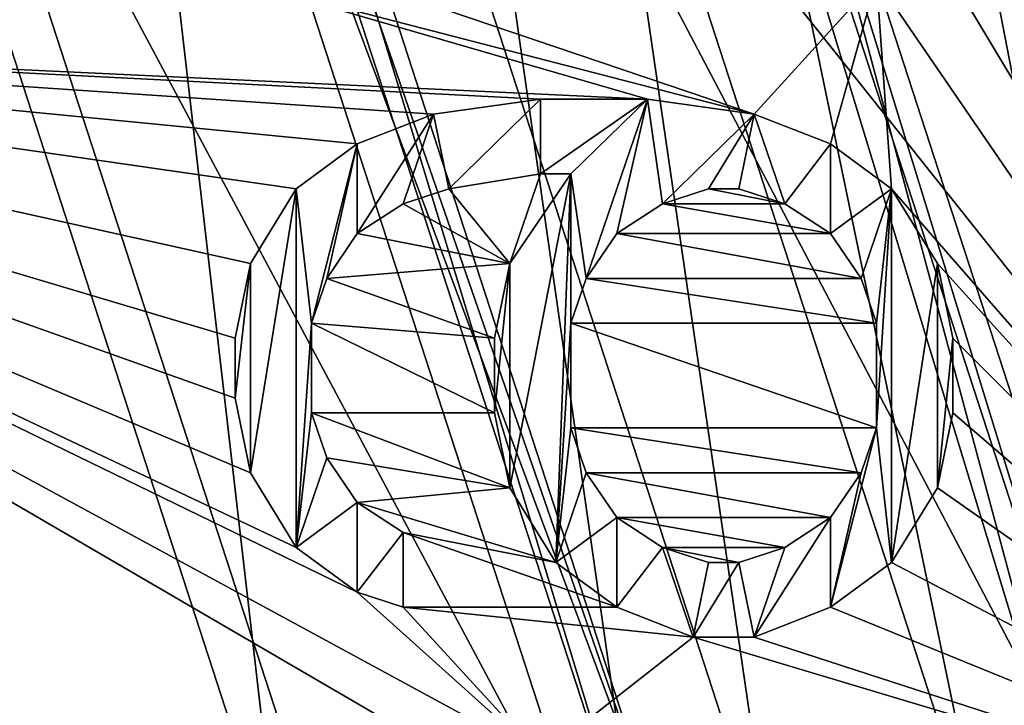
# Model space of a CAD drawing. Header units: millimetres. Extents: x -50 to 50, y -120 to 419.
# Tile 237 of 241: x 12.8 to 18.29, y 390.95 to 394.78. Entities that reach past the tile are written whole.
import ezdxf

# ---------------------------------------------------------------- set-up
doc = ezdxf.new("R2010")
doc.units = ezdxf.units.MM
doc.header["$LTSCALE"] = 81.481481
for name, color, linetype in [('162', 7, 'CONTINUOUS'), ('164', 7, 'CONTINUOUS'), ('166', 7, 'CONTINUOUS'), ('168', 7, 'CONTINUOUS'), ('171', 7, 'CONTINUOUS'), ('172', 7, 'CONTINUOUS'), ('173', 7, 'CONTINUOUS'), ('177', 7, 'CONTINUOUS'), ('179', 7, 'CONTINUOUS'), ('181', 7, 'CONTINUOUS'), ('186', 7, 'CONTINUOUS'), ('187', 7, 'CONTINUOUS'), ('188', 7, 'CONTINUOUS'), ('190', 7, 'CONTINUOUS'), ('192', 7, 'CONTINUOUS'), ('194', 7, 'CONTINUOUS'), ('195', 7, 'CONTINUOUS'), ('197', 7, 'CONTINUOUS'), ('199', 7, 'CONTINUOUS'), ('201', 7, 'CONTINUOUS'), ('202', 7, 'CONTINUOUS'), ('204', 7, 'CONTINUOUS'), ('206', 7, 'CONTINUOUS'), ('2445', 7, 'CONTINUOUS'), ('2447', 7, 'CONTINUOUS'), ('2448', 7, 'CONTINUOUS'), ('2449', 7, 'CONTINUOUS'), ('2450', 7, 'CONTINUOUS'), ('2451', 7, 'CONTINUOUS'), ('2452', 7, 'CONTINUOUS'), ('2579', 7, 'CONTINUOUS'), ('2591', 7, 'CONTINUOUS'), ('2682', 7, 'CONTINUOUS'), ('2683', 7, 'CONTINUOUS'), ('2684', 7, 'CONTINUOUS'), ('2685', 7, 'CONTINUOUS'), ('2686', 7, 'CONTINUOUS'), ('2687', 7, 'CONTINUOUS'), ('2688', 7, 'CONTINUOUS'), ('2689', 7, 'CONTINUOUS'), ('2690', 7, 'CONTINUOUS'), ('2691', 7, 'CONTINUOUS'), ('2692', 7, 'CONTINUOUS'), ('2693', 7, 'CONTINUOUS'), ('2694', 7, 'CONTINUOUS'), ('2695', 7, 'CONTINUOUS'), ('2696', 7, 'CONTINUOUS'), ('2697', 7, 'CONTINUOUS'), ('2698', 7, 'CONTINUOUS'), ('2699', 7, 'CONTINUOUS'), ('2700', 7, 'CONTINUOUS'), ('2701', 7, 'CONTINUOUS'), ('2702', 7, 'CONTINUOUS'), ('2703', 7, 'CONTINUOUS'), ('2704', 7, 'CONTINUOUS'), ('2705', 7, 'CONTINUOUS'), ('2706', 7, 'CONTINUOUS'), ('2707', 7, 'CONTINUOUS'), ('2708', 7, 'CONTINUOUS'), ('2709', 7, 'CONTINUOUS'), ('2710', 7, 'CONTINUOUS'), ('2711', 7, 'CONTINUOUS'), ('2712', 7, 'CONTINUOUS'), ('2713', 7, 'CONTINUOUS'), ('2714', 7, 'CONTINUOUS'), ('2715', 7, 'CONTINUOUS'), ('2716', 7, 'CONTINUOUS'), ('2717', 7, 'CONTINUOUS'), ('2718', 7, 'CONTINUOUS'), ('2719', 7, 'CONTINUOUS'), ('2720', 7, 'CONTINUOUS'), ('2721', 7, 'CONTINUOUS'), ('2722', 7, 'CONTINUOUS'), ('2723', 7, 'CONTINUOUS'), ('2724', 7, 'CONTINUOUS'), ('2725', 7, 'CONTINUOUS'), ('2726', 7, 'CONTINUOUS'), ('2727', 7, 'CONTINUOUS'), ('2728', 7, 'CONTINUOUS'), ('2729', 7, 'CONTINUOUS'), ('2730', 7, 'CONTINUOUS'), ('2731', 7, 'CONTINUOUS'), ('2732', 7, 'CONTINUOUS'), ('2733', 7, 'CONTINUOUS'), ('2734', 7, 'CONTINUOUS'), ('2735', 7, 'CONTINUOUS'), ('2736', 7, 'CONTINUOUS'), ('2737', 7, 'CONTINUOUS'), ('2738', 7, 'CONTINUOUS'), ('2739', 7, 'CONTINUOUS'), ('2740', 7, 'CONTINUOUS'), ('2741', 7, 'CONTINUOUS'), ('2790', 7, 'CONTINUOUS'), ('2791', 7, 'CONTINUOUS'), ('2815', 7, 'CONTINUOUS'), ('2828', 7, 'CONTINUOUS')]:
    doc.layers.add(name, color=color, linetype=linetype)

msp = doc.modelspace()

# ---------------------------------------------------------------- linework, layer by layer
at = {"layer": '162', "linetype": 'CONTINUOUS'}
for points in [[(21.8434, 405.8703, 1), (27, 390, 1), (16.9894, 402.3435, 1), (21.8434, 405.8703, 1)], [(16.9894, 402.3435, 1), (27, 390, 1), (21, 390, 1), (16.9894, 402.3435, 1)]]:
    msp.add_3dface(points, dxfattribs=at)
at = {"layer": '164', "linetype": 'CONTINUOUS'}
for points in [[(16.9894, 402.3435), (21, 390), (13.3083, 399.6691), (16.9894, 402.3435)], [(21, 390), (16.45, 390), (13.3083, 399.6691), (21, 390)]]:
    msp.add_3dface(points, dxfattribs=at)
at = {"layer": '166', "linetype": 'CONTINUOUS'}
for points in [[(20.5, 390, 2.5), (17.1916, 402.4904, 2.5), (16.5848, 402.0496, 2.5), (20.5, 390, 2.5)], [(21.25, 390, 2.5), (17.1916, 402.4904, 2.5), (20.5, 390, 2.5), (21.25, 390, 2.5)]]:
    msp.add_3dface(points, dxfattribs=at)
at = {"layer": '168', "linetype": 'CONTINUOUS'}
msp.add_3dface([(21.45, 390, 5), (27.3904, 398.8997, 5), (17.3534, 402.608, 5), (21.45, 390, 5)], dxfattribs=at)
at = {"layer": '171', "linetype": 'CONTINUOUS'}
for points in [[(16.9894, 402.3435, 1), (21, 390, 1), (16.9894, 402.3435), (16.9894, 402.3435, 1)], [(21, 390, 1), (21, 390), (16.9894, 402.3435), (21, 390, 1)]]:
    msp.add_3dface(points, dxfattribs=at)
at = {"layer": '172', "linetype": 'CONTINUOUS'}
for points in [[(16.25, 390, 0.2), (16.25, 390, 2.3), (13.1465, 399.5515, 2.3), (16.25, 390, 0.2)], [(16.25, 390, 0.2), (13.1465, 399.5515, 2.3), (13.1465, 399.5515, 0.2), (16.25, 390, 0.2)]]:
    msp.add_3dface(points, dxfattribs=at)
at = {"layer": '173', "linetype": 'CONTINUOUS'}
for points in [[(17.1916, 402.4904, 2.5), (21.25, 390, 2.5), (17.1916, 402.4905, 4.8), (17.1916, 402.4904, 2.5)], [(21.25, 390, 2.5), (21.25, 390, 4.8), (17.1916, 402.4905, 4.8), (21.25, 390, 2.5)]]:
    msp.add_3dface(points, dxfattribs=at)
at = {"layer": '177', "linetype": 'CONTINUOUS'}
for points in [[(21.25, 390, 4.8), (17.3534, 402.608, 5), (17.1916, 402.4905, 4.8), (21.25, 390, 4.8)], [(21.25, 390, 4.8), (21.45, 390, 5), (17.3534, 402.608, 5), (21.25, 390, 4.8)]]:
    msp.add_3dface(points, dxfattribs=at)
at = {"layer": '179', "linetype": 'CONTINUOUS'}
for points in [[(13.1465, 399.5515, 2.3), (16.25, 390, 2.3), (13.3083, 399.6691, 2.5), (13.1465, 399.5515, 2.3)], [(16.25, 390, 2.3), (16.45, 390, 2.5), (13.3083, 399.6691, 2.5), (16.25, 390, 2.3)]]:
    msp.add_3dface(points, dxfattribs=at)
at = {"layer": '181', "linetype": 'CONTINUOUS'}
for points in [[(13.3083, 399.6691), (16.45, 390), (13.1465, 399.5515, 0.2), (13.3083, 399.6691)], [(16.45, 390), (16.25, 390, 0.2), (13.1465, 399.5515, 0.2), (16.45, 390)]]:
    msp.add_3dface(points, dxfattribs=at)
at = {"layer": '186', "linetype": 'CONTINUOUS'}
for points in [[(19.2, 390, 37.5), (16.8275, 402.2259, 37.5), (15.5331, 401.2855, 37.5), (19.2, 390, 37.5)], [(20.8, 390, 37.5), (16.8275, 402.2259, 37.5), (19.2, 390, 37.5), (20.8, 390, 37.5)]]:
    msp.add_3dface(points, dxfattribs=at)
at = {"layer": '187', "linetype": 'CONTINUOUS'}
for points in [[(21, 390, 37.3), (21, 390, 3), (16.9893, 402.3435, 3), (21, 390, 37.3)], [(16.9893, 402.3435, 37.3), (21, 390, 37.3), (16.9893, 402.3435, 3), (16.9893, 402.3435, 37.3)]]:
    msp.add_3dface(points, dxfattribs=at)
at = {"layer": '188', "linetype": 'CONTINUOUS'}
for points in [[(13.3083, 399.6691, 2.5), (16.45, 390, 2.5), (12.9443, 399.4046, 2.5), (13.3083, 399.6691, 2.5)], [(12.9443, 399.4046, 2.5), (16.45, 390, 2.5), (16, 390, 2.5), (12.9443, 399.4046, 2.5)]]:
    msp.add_3dface(points, dxfattribs=at)
at = {"layer": '190', "linetype": 'CONTINUOUS'}
for points in [[(12.9443, 399.4046, 2.5), (16, 390, 2.5), (12.9443, 399.4046), (12.9443, 399.4046, 2.5)], [(16, 390, 2.5), (16, 390), (12.9443, 399.4046), (16, 390, 2.5)]]:
    msp.add_3dface(points, dxfattribs=at)
at = {"layer": '192', "linetype": 'CONTINUOUS'}
for points in [[(14.25, 390), (14.25, 390, 4), (11.5285, 398.3759, 4), (14.25, 390)], [(11.5285, 398.3759), (14.25, 390), (11.5285, 398.3759, 4), (11.5285, 398.3759)]]:
    msp.add_3dface(points, dxfattribs=at)
at = {"layer": '194', "linetype": 'CONTINUOUS'}
for points in [[(16.25, 390, 6), (14.7246, 400.697, 6), (13.1465, 399.5515, 6), (16.25, 390, 6)], [(18.2, 390, 6), (14.7246, 400.697, 6), (16.25, 390, 6), (18.2, 390, 6)]]:
    msp.add_3dface(points, dxfattribs=at)
at = {"layer": '195', "linetype": 'CONTINUOUS'}
for points in [[(19, 390, 6.8), (19, 390, 37.3), (15.3713, 401.1679, 37.3), (19, 390, 6.8)], [(15.3713, 401.1679, 6.8), (19, 390, 6.8), (15.3713, 401.1679, 37.3), (15.3713, 401.1679, 6.8)]]:
    msp.add_3dface(points, dxfattribs=at)
at = {"layer": '197', "linetype": 'CONTINUOUS'}
for points in [[(19, 390, 6.8), (15.3713, 401.1679, 6.8), (18.7657, 390, 6.2343), (19, 390, 6.8)], [(18.7657, 390, 6.2343), (15.3713, 401.1679, 6.8), (16.2516, 399.3828, 6.2343), (18.7657, 390, 6.2343)], [(14.7246, 400.697, 6), (18.2, 390, 6), (16.2516, 399.3828, 6.2343), (14.7246, 400.697, 6)], [(18.2, 390, 6), (18.7657, 390, 6.2343), (16.2516, 399.3828, 6.2343), (18.2, 390, 6)]]:
    msp.add_3dface(points, dxfattribs=at)
at = {"layer": '199', "linetype": 'CONTINUOUS'}
for points in [[(16.8275, 402.2259, 37.5), (20.8, 390, 37.5), (16.9893, 402.3435, 37.3), (16.8275, 402.2259, 37.5)], [(20.8, 390, 37.5), (21, 390, 37.3), (16.9893, 402.3435, 37.3), (20.8, 390, 37.5)]]:
    msp.add_3dface(points, dxfattribs=at)
at = {"layer": '201', "linetype": 'CONTINUOUS'}
for points in [[(19, 390, 37.3), (15.5331, 401.2855, 37.5), (15.3713, 401.1679, 37.3), (19, 390, 37.3)], [(19.2, 390, 37.5), (15.5331, 401.2855, 37.5), (19, 390, 37.3), (19.2, 390, 37.5)]]:
    msp.add_3dface(points, dxfattribs=at)
at = {"layer": '202', "linetype": 'CONTINUOUS'}
for points in [[(21, 390, 3), (16.5848, 402.0496, 2.5), (16.9893, 402.3435, 3), (21, 390, 3)], [(20.5, 390, 2.5), (16.5848, 402.0496, 2.5), (21, 390, 3), (20.5, 390, 2.5)]]:
    msp.add_3dface(points, dxfattribs=at)
at = {"layer": '204', "linetype": 'CONTINUOUS'}
for points in [[(11.5285, 398.3759, 4), (14.25, 390, 4), (13.1465, 399.5515, 6), (11.5285, 398.3759, 4)], [(14.25, 390, 4), (16.25, 390, 6), (13.1465, 399.5515, 6), (14.25, 390, 4)]]:
    msp.add_3dface(points, dxfattribs=at)
at = {"layer": '206', "linetype": 'CONTINUOUS'}
for points in [[(12.9443, 399.4046), (16, 390), (11.5285, 398.3759), (12.9443, 399.4046)], [(16, 390), (14.25, 390), (11.5285, 398.3759), (16, 390)]]:
    msp.add_3dface(points, dxfattribs=at)
at = {"layer": '2445', "linetype": 'CONTINUOUS'}
for points in [[(15.3713, 401.1679, 4), (19, 390, 4), (13.7533, 399.9924, 4), (15.3713, 401.1679, 4)], [(19, 390, 4), (17, 390, 4), (13.7533, 399.9924, 4), (19, 390, 4)]]:
    msp.add_3dface(points, dxfattribs=at)
at = {"layer": '2447', "linetype": 'CONTINUOUS'}
for points in [[(17, 390, 4), (17, 390, 2.5), (13.7533, 399.9924, 2.5), (17, 390, 4)], [(13.7533, 399.9924, 4), (17, 390, 4), (13.7533, 399.9924, 2.5), (13.7533, 399.9924, 4)]]:
    msp.add_3dface(points, dxfattribs=at)
at = {"layer": '2448', "linetype": 'CONTINUOUS'}
for points in [[(19, 390, 4), (15.3713, 401.1679, 4), (19, 390, 2.5), (19, 390, 4)], [(19, 390, 2.5), (15.3713, 401.1679, 4), (15.3713, 401.1679, 2.5), (19, 390, 2.5)]]:
    msp.add_3dface(points, dxfattribs=at)
at = {"layer": '2449', "linetype": 'CONTINUOUS'}
for points in [[(13.7533, 399.9924, 2.5), (17, 390, 2.5), (15.3713, 401.1679, 2.5), (13.7533, 399.9924, 2.5)], [(17, 390, 2.5), (19, 390, 2.5), (15.3713, 401.1679, 2.5), (17, 390, 2.5)]]:
    msp.add_3dface(points, dxfattribs=at)
at = {"layer": '2450', "linetype": 'CONTINUOUS'}
for points in [[(19.2552, 403.9885, 31), (23.8, 390, 31), (17.9607, 403.0481, 31), (19.2552, 403.9885, 31)], [(17.9607, 403.0481, 31), (23.8, 390, 31), (22.2, 390, 31), (17.9607, 403.0481, 31)]]:
    msp.add_3dface(points, dxfattribs=at)
at = {"layer": '2451', "linetype": 'CONTINUOUS'}
for points in [[(7.2622, 367.6503, 71), (19.0125, 376.1879, 71), (7.2622, 412.3497, 71), (7.2622, 367.6503, 71)], [(7.2622, 412.3497, 71), (19.0125, 376.1879, 71), (19.0125, 403.8121, 71), (7.2622, 412.3497, 71)]]:
    msp.add_3dface(points, dxfattribs=at)
at = {"layer": '2452', "linetype": 'CONTINUOUS'}
for points in [[(8.2485, 394.713, 69), (16.5114, 402.9759, 69), (14, 398.3333, 69), (8.2485, 394.713, 69)], [(14, 395, 69), (8.2485, 394.713, 69), (14, 398.3333, 69), (14, 395, 69)], [(19.8447, 396.8694, 69), (21, 390, 69), (18, 395, 69), (19.8447, 396.8694, 69)], [(16.2979, 394.3333, 69), (8.2485, 394.713, 69), (14, 395, 69), (16.2979, 394.3333, 69)], [(16.8936, 394.25, 69), (16.2979, 394.3333, 69), (14, 395, 69), (16.8936, 394.25, 69)], [(14.6809, 395, 69), (16.8936, 394.25, 69), (14, 395, 69), (14.6809, 395, 69)], [(17.5745, 395, 69), (16.8936, 394.25, 69), (14.6809, 395, 69), (17.5745, 395, 69)], [(17.3191, 394.0833, 69), (16.8936, 394.25, 69), (17.5745, 395, 69), (17.3191, 394.0833, 69)], [(17.6596, 393.8333, 69), (17.3191, 394.0833, 69), (17.5745, 395, 69), (17.6596, 393.8333, 69)], [(21, 390, 69), (17.6596, 393.8333, 69), (17.5745, 395, 69), (21, 390, 69)], [(18, 395, 69), (21, 390, 69), (17.5745, 395, 69), (18, 395, 69)], [(9.5, 390, 69), (8.2485, 394.713, 69), (15.1915, 390.6667, 69), (9.5, 390, 69)], [(15.1915, 390.6667, 69), (8.2485, 394.713, 69), (15.7021, 390.6667, 69), (15.1915, 390.6667, 69)], [(15.7021, 390.6667, 69), (8.2485, 394.713, 69), (14.6809, 391.5833, 69), (15.7021, 390.6667, 69)], [(14.6809, 391.5833, 69), (8.2485, 394.713, 69), (14.3404, 391.8333, 69), (14.6809, 391.5833, 69)], [(14.3404, 391.8333, 69), (8.2485, 394.713, 69), (14.0851, 392.25, 69), (14.3404, 391.8333, 69)], [(14.0851, 392.25, 69), (8.2485, 394.713, 69), (14, 392.6667, 69), (14.0851, 392.25, 69)], [(14, 392.6667, 69), (8.2485, 394.713, 69), (14, 393, 69), (14, 392.6667, 69)], [(14, 393, 69), (8.2485, 394.713, 69), (14.0851, 393.4167, 69), (14, 393, 69)], [(14.0851, 393.4167, 69), (8.2485, 394.713, 69), (14.3404, 393.8333, 69), (14.0851, 393.4167, 69)], [(14.3404, 393.8333, 69), (8.2485, 394.713, 69), (14.6809, 394.0833, 69), (14.3404, 393.8333, 69)], [(14.6809, 394.0833, 69), (8.2485, 394.713, 69), (15.1064, 394.25, 69), (14.6809, 394.0833, 69)], [(15.1064, 394.25, 69), (8.2485, 394.713, 69), (15.7021, 394.3333, 69), (15.1064, 394.25, 69)], [(15.7021, 394.3333, 69), (8.2485, 394.713, 69), (16.2979, 394.3333, 69), (15.7021, 394.3333, 69)], [(15.7021, 393.9167, 69), (15.5319, 393.4167, 69), (15.1915, 393.8333, 69), (15.7021, 393.9167, 69)], [(15.8723, 393.9167, 69), (15.5319, 393.4167, 69), (15.7021, 393.9167, 69), (15.8723, 393.9167, 69)], [(15.1915, 393.8333, 69), (15.5319, 393.4167, 69), (14.9362, 393.75, 69), (15.1915, 393.8333, 69)], [(17.6596, 393.8333, 69), (21, 390, 69), (17.9149, 393.4167, 69), (17.6596, 393.8333, 69)], [(14.9362, 393.75, 69), (15.5319, 393.4167, 69), (14.6809, 393.5833, 69), (14.9362, 393.75, 69)], [(14.6809, 393.5833, 69), (15.5319, 393.4167, 69), (14.5106, 393.3333, 69), (14.6809, 393.5833, 69)], [(15.5319, 393.4167, 69), (15.4468, 393, 69), (14.5106, 393.3333, 69), (15.5319, 393.4167, 69)], [(17.9149, 393.4167, 69), (21, 390, 69), (18, 393, 69), (17.9149, 393.4167, 69)], [(14.5106, 393.3333, 69), (15.4468, 393, 69), (14.4255, 393.0833, 69), (14.5106, 393.3333, 69)], [(15.4468, 393, 69), (15.4468, 392.5833, 69), (14.4255, 393.0833, 69), (15.4468, 393, 69)], [(14.4255, 393.0833, 69), (15.4468, 392.5833, 69), (14.4255, 392.5833, 69), (14.4255, 393.0833, 69)], [(18, 393, 69), (21, 390, 69), (18, 392.5833, 69), (18, 393, 69)], [(15.4468, 392.5833, 69), (15.5319, 392.1667, 69), (14.4255, 392.5833, 69), (15.4468, 392.5833, 69)], [(14.4255, 392.5833, 69), (15.5319, 392.1667, 69), (14.5106, 392.3333, 69), (14.4255, 392.5833, 69)], [(18, 392.5833, 69), (21, 390, 69), (17.9149, 392.1667, 69), (18, 392.5833, 69)], [(14.5106, 392.3333, 69), (15.5319, 392.1667, 69), (14.6809, 392.0833, 69), (14.5106, 392.3333, 69)], [(15.5319, 392.1667, 69), (15.7872, 391.75, 69), (14.6809, 392.0833, 69), (15.5319, 392.1667, 69)], [(17.9149, 392.1667, 69), (21, 390, 69), (17.6596, 391.75, 69), (17.9149, 392.1667, 69)], [(14.6809, 392.0833, 69), (15.7872, 391.75, 69), (14.9362, 391.9167, 69), (14.6809, 392.0833, 69)], [(16.1277, 391.5, 69), (14.9362, 391.5, 69), (14.9362, 391.9167, 69), (16.1277, 391.5, 69)], [(15.7872, 391.75, 69), (16.1277, 391.5, 69), (14.9362, 391.9167, 69), (15.7872, 391.75, 69)], [(17.6596, 391.75, 69), (21, 390, 69), (17.3191, 391.5, 69), (17.6596, 391.75, 69)], [(14.9362, 391.5, 69), (15.7021, 390.6667, 69), (14.6809, 391.5833, 69), (14.9362, 391.5, 69)], [(15.7021, 390.6667, 69), (14.9362, 391.5, 69), (16.5532, 391.3333, 69), (15.7021, 390.6667, 69)], [(16.5532, 391.3333, 69), (14.9362, 391.5, 69), (16.1277, 391.5, 69), (16.5532, 391.3333, 69)], [(17.3191, 391.5, 69), (21, 390, 69), (16.8936, 391.3333, 69), (17.3191, 391.5, 69)], [(21, 390, 69), (15.7021, 390.6667, 69), (16.5532, 391.3333, 69), (21, 390, 69)], [(16.8936, 391.3333, 69), (21, 390, 69), (16.5532, 391.3333, 69), (16.8936, 391.3333, 69)]]:
    msp.add_3dface(points, dxfattribs=at)
at = {"layer": '2579', "linetype": 'CONTINUOUS'}
msp.add_3dface([(22, 390, 31.2), (20.7157, 397.4067, 68), (17.7984, 402.9313, 31.2), (22, 390, 31.2)], dxfattribs=at)
at = {"layer": '2591', "linetype": 'CONTINUOUS'}
for points in [[(17.9607, 403.0481, 31), (22.2, 390, 31), (17.7984, 402.9313, 31.2), (17.9607, 403.0481, 31)], [(17.7984, 402.9313, 31.2), (22.2, 390, 31), (22.0586, 390, 31.0586), (17.7984, 402.9313, 31.2)], [(22, 390, 31.2), (17.7984, 402.9313, 31.2), (22.0586, 390, 31.0586), (22, 390, 31.2)]]:
    msp.add_3dface(points, dxfattribs=at)
at = {"layer": '2682', "linetype": 'CONTINUOUS'}
for points in [[(14.9362, 391.5, 69), (14.6809, 391.5833, 69), (14.6809, 391.5833, 68.5), (14.9362, 391.5, 69)], [(14.9362, 391.5, 68.5), (14.9362, 391.5, 69), (14.6809, 391.5833, 68.5), (14.9362, 391.5, 68.5)]]:
    msp.add_3dface(points, dxfattribs=at)
at = {"layer": '2683', "linetype": 'CONTINUOUS'}
for points in [[(14.6809, 391.5833, 69), (14.3404, 391.8333, 69), (14.3404, 391.8333, 68.5), (14.6809, 391.5833, 69)], [(14.6809, 391.5833, 68.5), (14.6809, 391.5833, 69), (14.3404, 391.8333, 68.5), (14.6809, 391.5833, 68.5)]]:
    msp.add_3dface(points, dxfattribs=at)
at = {"layer": '2684', "linetype": 'CONTINUOUS'}
for points in [[(14.3404, 391.8333, 69), (14.0851, 392.25, 69), (14.0851, 392.25, 68.5), (14.3404, 391.8333, 69)], [(14.3404, 391.8333, 68.5), (14.3404, 391.8333, 69), (14.0851, 392.25, 68.5), (14.3404, 391.8333, 68.5)]]:
    msp.add_3dface(points, dxfattribs=at)
at = {"layer": '2685', "linetype": 'CONTINUOUS'}
for points in [[(14.0851, 392.25, 69), (14, 392.6667, 69), (14, 392.6667, 68.5), (14.0851, 392.25, 69)], [(14.0851, 392.25, 68.5), (14.0851, 392.25, 69), (14, 392.6667, 68.5), (14.0851, 392.25, 68.5)]]:
    msp.add_3dface(points, dxfattribs=at)
at = {"layer": '2686', "linetype": 'CONTINUOUS'}
for points in [[(14, 392.6667, 69), (14, 393, 69), (14, 393, 68.5), (14, 392.6667, 69)], [(14, 392.6667, 68.5), (14, 392.6667, 69), (14, 393, 68.5), (14, 392.6667, 68.5)]]:
    msp.add_3dface(points, dxfattribs=at)
at = {"layer": '2687', "linetype": 'CONTINUOUS'}
for points in [[(14, 393, 69), (14.0851, 393.4167, 69), (14.0851, 393.4167, 68.5), (14, 393, 69)], [(14, 393, 68.5), (14, 393, 69), (14.0851, 393.4167, 68.5), (14, 393, 68.5)]]:
    msp.add_3dface(points, dxfattribs=at)
at = {"layer": '2688', "linetype": 'CONTINUOUS'}
for points in [[(14.0851, 393.4167, 69), (14.3404, 393.8333, 69), (14.3404, 393.8333, 68.5), (14.0851, 393.4167, 69)], [(14.0851, 393.4167, 68.5), (14.0851, 393.4167, 69), (14.3404, 393.8333, 68.5), (14.0851, 393.4167, 68.5)]]:
    msp.add_3dface(points, dxfattribs=at)
at = {"layer": '2689', "linetype": 'CONTINUOUS'}
for points in [[(14.3404, 393.8333, 69), (14.6809, 394.0833, 69), (14.6809, 394.0833, 68.5), (14.3404, 393.8333, 69)], [(14.3404, 393.8333, 68.5), (14.3404, 393.8333, 69), (14.6809, 394.0833, 68.5), (14.3404, 393.8333, 68.5)]]:
    msp.add_3dface(points, dxfattribs=at)
at = {"layer": '2690', "linetype": 'CONTINUOUS'}
for points in [[(14.6809, 394.0833, 69), (15.1064, 394.25, 69), (15.1064, 394.25, 68.5), (14.6809, 394.0833, 69)], [(14.6809, 394.0833, 68.5), (14.6809, 394.0833, 69), (15.1064, 394.25, 68.5), (14.6809, 394.0833, 68.5)]]:
    msp.add_3dface(points, dxfattribs=at)
at = {"layer": '2691', "linetype": 'CONTINUOUS'}
for points in [[(15.1064, 394.25, 69), (15.7021, 394.3333, 69), (15.1064, 394.25, 68.5), (15.1064, 394.25, 69)], [(15.1064, 394.25, 68.5), (15.7021, 394.3333, 69), (15.7021, 394.3333, 68.5), (15.1064, 394.25, 68.5)]]:
    msp.add_3dface(points, dxfattribs=at)
at = {"layer": '2692', "linetype": 'CONTINUOUS'}
for points in [[(15.7021, 394.3333, 69), (16.2979, 394.3333, 69), (15.7021, 394.3333, 68.5), (15.7021, 394.3333, 69)], [(15.7021, 394.3333, 68.5), (16.2979, 394.3333, 69), (16.2979, 394.3333, 68.5), (15.7021, 394.3333, 68.5)]]:
    msp.add_3dface(points, dxfattribs=at)
at = {"layer": '2693', "linetype": 'CONTINUOUS'}
for points in [[(16.2979, 394.3333, 69), (16.8936, 394.25, 69), (16.2979, 394.3333, 68.5), (16.2979, 394.3333, 69)], [(16.2979, 394.3333, 68.5), (16.8936, 394.25, 69), (16.8936, 394.25, 68.5), (16.2979, 394.3333, 68.5)]]:
    msp.add_3dface(points, dxfattribs=at)
at = {"layer": '2694', "linetype": 'CONTINUOUS'}
for points in [[(16.8936, 394.25, 69), (17.3191, 394.0833, 69), (17.3191, 394.0833, 68.5), (16.8936, 394.25, 69)], [(16.8936, 394.25, 68.5), (16.8936, 394.25, 69), (17.3191, 394.0833, 68.5), (16.8936, 394.25, 68.5)]]:
    msp.add_3dface(points, dxfattribs=at)
at = {"layer": '2695', "linetype": 'CONTINUOUS'}
for points in [[(17.3191, 394.0833, 69), (17.6596, 393.8333, 69), (17.6596, 393.8333, 68.5), (17.3191, 394.0833, 69)], [(17.3191, 394.0833, 68.5), (17.3191, 394.0833, 69), (17.6596, 393.8333, 68.5), (17.3191, 394.0833, 68.5)]]:
    msp.add_3dface(points, dxfattribs=at)
at = {"layer": '2696', "linetype": 'CONTINUOUS'}
for points in [[(17.6596, 393.8333, 69), (17.9149, 393.4167, 69), (17.9149, 393.4167, 68.5), (17.6596, 393.8333, 69)], [(17.6596, 393.8333, 68.5), (17.6596, 393.8333, 69), (17.9149, 393.4167, 68.5), (17.6596, 393.8333, 68.5)]]:
    msp.add_3dface(points, dxfattribs=at)
at = {"layer": '2697', "linetype": 'CONTINUOUS'}
for points in [[(17.9149, 393.4167, 69), (18, 393, 69), (18, 393, 68.5), (17.9149, 393.4167, 69)], [(17.9149, 393.4167, 68.5), (17.9149, 393.4167, 69), (18, 393, 68.5), (17.9149, 393.4167, 68.5)]]:
    msp.add_3dface(points, dxfattribs=at)
at = {"layer": '2698', "linetype": 'CONTINUOUS'}
for points in [[(18, 393, 69), (18, 392.5833, 69), (18, 392.5833, 68.5), (18, 393, 69)], [(18, 393, 68.5), (18, 393, 69), (18, 392.5833, 68.5), (18, 393, 68.5)]]:
    msp.add_3dface(points, dxfattribs=at)
at = {"layer": '2699', "linetype": 'CONTINUOUS'}
for points in [[(18, 392.5833, 69), (17.9149, 392.1667, 69), (17.9149, 392.1667, 68.5), (18, 392.5833, 69)], [(18, 392.5833, 68.5), (18, 392.5833, 69), (17.9149, 392.1667, 68.5), (18, 392.5833, 68.5)]]:
    msp.add_3dface(points, dxfattribs=at)
at = {"layer": '2700', "linetype": 'CONTINUOUS'}
for points in [[(17.9149, 392.1667, 69), (17.6596, 391.75, 69), (17.6596, 391.75, 68.5), (17.9149, 392.1667, 69)], [(17.9149, 392.1667, 68.5), (17.9149, 392.1667, 69), (17.6596, 391.75, 68.5), (17.9149, 392.1667, 68.5)]]:
    msp.add_3dface(points, dxfattribs=at)
at = {"layer": '2701', "linetype": 'CONTINUOUS'}
for points in [[(17.6596, 391.75, 69), (17.3191, 391.5, 69), (17.3191, 391.5, 68.5), (17.6596, 391.75, 69)], [(17.6596, 391.75, 68.5), (17.6596, 391.75, 69), (17.3191, 391.5, 68.5), (17.6596, 391.75, 68.5)]]:
    msp.add_3dface(points, dxfattribs=at)
at = {"layer": '2702', "linetype": 'CONTINUOUS'}
for points in [[(17.3191, 391.5, 69), (16.8936, 391.3333, 69), (16.8936, 391.3333, 68.5), (17.3191, 391.5, 69)], [(17.3191, 391.5, 68.5), (17.3191, 391.5, 69), (16.8936, 391.3333, 68.5), (17.3191, 391.5, 68.5)]]:
    msp.add_3dface(points, dxfattribs=at)
at = {"layer": '2703', "linetype": 'CONTINUOUS'}
for points in [[(16.8936, 391.3333, 69), (16.5532, 391.3333, 69), (16.5532, 391.3333, 68.5), (16.8936, 391.3333, 69)], [(16.8936, 391.3333, 68.5), (16.8936, 391.3333, 69), (16.5532, 391.3333, 68.5), (16.8936, 391.3333, 68.5)]]:
    msp.add_3dface(points, dxfattribs=at)
at = {"layer": '2704', "linetype": 'CONTINUOUS'}
for points in [[(16.5532, 391.3333, 69), (16.1277, 391.5, 69), (16.1277, 391.5, 68.5), (16.5532, 391.3333, 69)], [(16.5532, 391.3333, 68.5), (16.5532, 391.3333, 69), (16.1277, 391.5, 68.5), (16.5532, 391.3333, 68.5)]]:
    msp.add_3dface(points, dxfattribs=at)
at = {"layer": '2705', "linetype": 'CONTINUOUS'}
for points in [[(16.1277, 391.5, 69), (15.7872, 391.75, 69), (15.7872, 391.75, 68.5), (16.1277, 391.5, 69)], [(16.1277, 391.5, 68.5), (16.1277, 391.5, 69), (15.7872, 391.75, 68.5), (16.1277, 391.5, 68.5)]]:
    msp.add_3dface(points, dxfattribs=at)
at = {"layer": '2706', "linetype": 'CONTINUOUS'}
for points in [[(15.7872, 391.75, 69), (15.5319, 392.1667, 69), (15.5319, 392.1667, 68.5), (15.7872, 391.75, 69)], [(15.7872, 391.75, 68.5), (15.7872, 391.75, 69), (15.5319, 392.1667, 68.5), (15.7872, 391.75, 68.5)]]:
    msp.add_3dface(points, dxfattribs=at)
at = {"layer": '2707', "linetype": 'CONTINUOUS'}
for points in [[(15.5319, 392.1667, 69), (15.4468, 392.5833, 69), (15.4468, 392.5833, 68.5), (15.5319, 392.1667, 69)], [(15.5319, 392.1667, 68.5), (15.5319, 392.1667, 69), (15.4468, 392.5833, 68.5), (15.5319, 392.1667, 68.5)]]:
    msp.add_3dface(points, dxfattribs=at)
at = {"layer": '2708', "linetype": 'CONTINUOUS'}
for points in [[(15.4468, 392.5833, 69), (15.4468, 393, 69), (15.4468, 393, 68.5), (15.4468, 392.5833, 69)], [(15.4468, 392.5833, 68.5), (15.4468, 392.5833, 69), (15.4468, 393, 68.5), (15.4468, 392.5833, 68.5)]]:
    msp.add_3dface(points, dxfattribs=at)
at = {"layer": '2709', "linetype": 'CONTINUOUS'}
for points in [[(15.4468, 393, 69), (15.5319, 393.4167, 69), (15.5319, 393.4167, 68.5), (15.4468, 393, 69)], [(15.4468, 393, 68.5), (15.4468, 393, 69), (15.5319, 393.4167, 68.5), (15.4468, 393, 68.5)]]:
    msp.add_3dface(points, dxfattribs=at)
at = {"layer": '2710', "linetype": 'CONTINUOUS'}
for points in [[(15.5319, 393.4167, 69), (15.8723, 393.9167, 69), (15.5319, 393.4167, 68.5), (15.5319, 393.4167, 69)], [(15.5319, 393.4167, 68.5), (15.8723, 393.9167, 69), (15.8723, 393.9167, 68.5), (15.5319, 393.4167, 68.5)]]:
    msp.add_3dface(points, dxfattribs=at)
at = {"layer": '2711', "linetype": 'CONTINUOUS'}
for points in [[(15.8723, 393.9167, 69), (15.7021, 393.9167, 69), (15.7021, 393.9167, 68.5), (15.8723, 393.9167, 69)], [(15.8723, 393.9167, 68.5), (15.8723, 393.9167, 69), (15.7021, 393.9167, 68.5), (15.8723, 393.9167, 68.5)]]:
    msp.add_3dface(points, dxfattribs=at)
at = {"layer": '2712', "linetype": 'CONTINUOUS'}
for points in [[(15.7021, 393.9167, 69), (15.1915, 393.8333, 69), (15.7021, 393.9167, 68.5), (15.7021, 393.9167, 69)], [(15.7021, 393.9167, 68.5), (15.1915, 393.8333, 69), (15.1915, 393.8333, 68.5), (15.7021, 393.9167, 68.5)]]:
    msp.add_3dface(points, dxfattribs=at)
at = {"layer": '2713', "linetype": 'CONTINUOUS'}
for points in [[(15.1915, 393.8333, 69), (14.9362, 393.75, 69), (14.9362, 393.75, 68.5), (15.1915, 393.8333, 69)], [(15.1915, 393.8333, 68.5), (15.1915, 393.8333, 69), (14.9362, 393.75, 68.5), (15.1915, 393.8333, 68.5)]]:
    msp.add_3dface(points, dxfattribs=at)
at = {"layer": '2714', "linetype": 'CONTINUOUS'}
for points in [[(14.9362, 393.75, 69), (14.6809, 393.5833, 69), (14.6809, 393.5833, 68.5), (14.9362, 393.75, 69)], [(14.9362, 393.75, 68.5), (14.9362, 393.75, 69), (14.6809, 393.5833, 68.5), (14.9362, 393.75, 68.5)]]:
    msp.add_3dface(points, dxfattribs=at)
at = {"layer": '2715', "linetype": 'CONTINUOUS'}
for points in [[(14.6809, 393.5833, 69), (14.5106, 393.3333, 69), (14.5106, 393.3333, 68.5), (14.6809, 393.5833, 69)], [(14.6809, 393.5833, 68.5), (14.6809, 393.5833, 69), (14.5106, 393.3333, 68.5), (14.6809, 393.5833, 68.5)]]:
    msp.add_3dface(points, dxfattribs=at)
at = {"layer": '2716', "linetype": 'CONTINUOUS'}
for points in [[(14.5106, 393.3333, 69), (14.4255, 393.0833, 69), (14.4255, 393.0833, 68.5), (14.5106, 393.3333, 69)], [(14.5106, 393.3333, 68.5), (14.5106, 393.3333, 69), (14.4255, 393.0833, 68.5), (14.5106, 393.3333, 68.5)]]:
    msp.add_3dface(points, dxfattribs=at)
at = {"layer": '2717', "linetype": 'CONTINUOUS'}
for points in [[(14.4255, 393.0833, 69), (14.4255, 392.5833, 69), (14.4255, 392.5833, 68.5), (14.4255, 393.0833, 69)], [(14.4255, 393.0833, 68.5), (14.4255, 393.0833, 69), (14.4255, 392.5833, 68.5), (14.4255, 393.0833, 68.5)]]:
    msp.add_3dface(points, dxfattribs=at)
at = {"layer": '2718', "linetype": 'CONTINUOUS'}
for points in [[(14.4255, 392.5833, 69), (14.5106, 392.3333, 69), (14.5106, 392.3333, 68.5), (14.4255, 392.5833, 69)], [(14.4255, 392.5833, 68.5), (14.4255, 392.5833, 69), (14.5106, 392.3333, 68.5), (14.4255, 392.5833, 68.5)]]:
    msp.add_3dface(points, dxfattribs=at)
at = {"layer": '2719', "linetype": 'CONTINUOUS'}
for points in [[(14.5106, 392.3333, 69), (14.6809, 392.0833, 69), (14.6809, 392.0833, 68.5), (14.5106, 392.3333, 69)], [(14.5106, 392.3333, 68.5), (14.5106, 392.3333, 69), (14.6809, 392.0833, 68.5), (14.5106, 392.3333, 68.5)]]:
    msp.add_3dface(points, dxfattribs=at)
at = {"layer": '2720', "linetype": 'CONTINUOUS'}
for points in [[(14.6809, 392.0833, 69), (14.9362, 391.9167, 69), (14.9362, 391.9167, 68.5), (14.6809, 392.0833, 69)], [(14.6809, 392.0833, 68.5), (14.6809, 392.0833, 69), (14.9362, 391.9167, 68.5), (14.6809, 392.0833, 68.5)]]:
    msp.add_3dface(points, dxfattribs=at)
at = {"layer": '2721', "linetype": 'CONTINUOUS'}
for points in [[(14.9362, 391.9167, 69), (14.9362, 391.5, 69), (14.9362, 391.5, 68.5), (14.9362, 391.9167, 69)], [(14.9362, 391.9167, 69), (14.9362, 391.5, 68.5), (14.9362, 391.9167, 68.5), (14.9362, 391.9167, 69)]]:
    msp.add_3dface(points, dxfattribs=at)
at = {"layer": '2722', "linetype": 'CONTINUOUS'}
for points in [[(16.6383, 393.8333, 68.5), (16.6383, 393.8333, 69), (16.383, 393.75, 68.5), (16.6383, 393.8333, 68.5)], [(16.383, 393.75, 68.5), (16.6383, 393.8333, 69), (16.383, 393.75, 69), (16.383, 393.75, 68.5)]]:
    msp.add_3dface(points, dxfattribs=at)
at = {"layer": '2723', "linetype": 'CONTINUOUS'}
for points in [[(16.383, 393.75, 68.5), (16.383, 393.75, 69), (16.1277, 393.5833, 68.5), (16.383, 393.75, 68.5)], [(16.1277, 393.5833, 68.5), (16.383, 393.75, 69), (16.1277, 393.5833, 69), (16.1277, 393.5833, 68.5)]]:
    msp.add_3dface(points, dxfattribs=at)
at = {"layer": '2724', "linetype": 'CONTINUOUS'}
for points in [[(16.1277, 393.5833, 68.5), (16.1277, 393.5833, 69), (15.9574, 393.3333, 68.5), (16.1277, 393.5833, 68.5)], [(15.9574, 393.3333, 68.5), (16.1277, 393.5833, 69), (15.9574, 393.3333, 69), (15.9574, 393.3333, 68.5)]]:
    msp.add_3dface(points, dxfattribs=at)
at = {"layer": '2725', "linetype": 'CONTINUOUS'}
for points in [[(15.9574, 393.3333, 68.5), (15.9574, 393.3333, 69), (15.8723, 393.0833, 68.5), (15.9574, 393.3333, 68.5)], [(15.8723, 393.0833, 68.5), (15.9574, 393.3333, 69), (15.8723, 393.0833, 69), (15.8723, 393.0833, 68.5)]]:
    msp.add_3dface(points, dxfattribs=at)
at = {"layer": '2726', "linetype": 'CONTINUOUS'}
for points in [[(15.8723, 393.0833, 68.5), (15.8723, 393.0833, 69), (15.8723, 392.5, 69), (15.8723, 393.0833, 68.5)], [(15.8723, 392.5, 68.5), (15.8723, 393.0833, 68.5), (15.8723, 392.5, 69), (15.8723, 392.5, 68.5)]]:
    msp.add_3dface(points, dxfattribs=at)
at = {"layer": '2727', "linetype": 'CONTINUOUS'}
for points in [[(15.8723, 392.5, 68.5), (15.8723, 392.5, 69), (15.9574, 392.25, 68.5), (15.8723, 392.5, 68.5)], [(15.9574, 392.25, 68.5), (15.8723, 392.5, 69), (15.9574, 392.25, 69), (15.9574, 392.25, 68.5)]]:
    msp.add_3dface(points, dxfattribs=at)
at = {"layer": '2728', "linetype": 'CONTINUOUS'}
for points in [[(15.9574, 392.25, 68.5), (15.9574, 392.25, 69), (16.1277, 392, 68.5), (15.9574, 392.25, 68.5)], [(16.1277, 392, 68.5), (15.9574, 392.25, 69), (16.1277, 392, 69), (16.1277, 392, 68.5)]]:
    msp.add_3dface(points, dxfattribs=at)
at = {"layer": '2729', "linetype": 'CONTINUOUS'}
for points in [[(16.1277, 392, 68.5), (16.1277, 392, 69), (16.383, 391.8333, 68.5), (16.1277, 392, 68.5)], [(16.383, 391.8333, 68.5), (16.1277, 392, 69), (16.383, 391.8333, 69), (16.383, 391.8333, 68.5)]]:
    msp.add_3dface(points, dxfattribs=at)
at = {"layer": '2730', "linetype": 'CONTINUOUS'}
for points in [[(16.383, 391.8333, 68.5), (16.383, 391.8333, 69), (16.6383, 391.75, 68.5), (16.383, 391.8333, 68.5)], [(16.6383, 391.75, 68.5), (16.383, 391.8333, 69), (16.6383, 391.75, 69), (16.6383, 391.75, 68.5)]]:
    msp.add_3dface(points, dxfattribs=at)
at = {"layer": '2731', "linetype": 'CONTINUOUS'}
for points in [[(16.6383, 391.75, 68.5), (16.6383, 391.75, 69), (16.8085, 391.75, 68.5), (16.6383, 391.75, 68.5)], [(16.8085, 391.75, 68.5), (16.6383, 391.75, 69), (16.8085, 391.75, 69), (16.8085, 391.75, 68.5)]]:
    msp.add_3dface(points, dxfattribs=at)
at = {"layer": '2732', "linetype": 'CONTINUOUS'}
for points in [[(16.8085, 391.75, 68.5), (16.8085, 391.75, 69), (17.0638, 391.8333, 68.5), (16.8085, 391.75, 68.5)], [(17.0638, 391.8333, 68.5), (16.8085, 391.75, 69), (17.0638, 391.8333, 69), (17.0638, 391.8333, 68.5)]]:
    msp.add_3dface(points, dxfattribs=at)
at = {"layer": '2733', "linetype": 'CONTINUOUS'}
for points in [[(17.0638, 391.8333, 68.5), (17.0638, 391.8333, 69), (17.3191, 392, 68.5), (17.0638, 391.8333, 68.5)], [(17.3191, 392, 68.5), (17.0638, 391.8333, 69), (17.3191, 392, 69), (17.3191, 392, 68.5)]]:
    msp.add_3dface(points, dxfattribs=at)
at = {"layer": '2734', "linetype": 'CONTINUOUS'}
for points in [[(17.3191, 392, 68.5), (17.3191, 392, 69), (17.4894, 392.25, 68.5), (17.3191, 392, 68.5)], [(17.4894, 392.25, 68.5), (17.3191, 392, 69), (17.4894, 392.25, 69), (17.4894, 392.25, 68.5)]]:
    msp.add_3dface(points, dxfattribs=at)
at = {"layer": '2735', "linetype": 'CONTINUOUS'}
for points in [[(17.4894, 392.25, 68.5), (17.4894, 392.25, 69), (17.5745, 392.5, 68.5), (17.4894, 392.25, 68.5)], [(17.5745, 392.5, 68.5), (17.4894, 392.25, 69), (17.5745, 392.5, 69), (17.5745, 392.5, 68.5)]]:
    msp.add_3dface(points, dxfattribs=at)
at = {"layer": '2736', "linetype": 'CONTINUOUS'}
for points in [[(17.5745, 392.5, 68.5), (17.5745, 392.5, 69), (17.5745, 393.0833, 69), (17.5745, 392.5, 68.5)], [(17.5745, 393.0833, 68.5), (17.5745, 392.5, 68.5), (17.5745, 393.0833, 69), (17.5745, 393.0833, 68.5)]]:
    msp.add_3dface(points, dxfattribs=at)
at = {"layer": '2737', "linetype": 'CONTINUOUS'}
for points in [[(17.5745, 393.0833, 68.5), (17.5745, 393.0833, 69), (17.4894, 393.3333, 68.5), (17.5745, 393.0833, 68.5)], [(17.4894, 393.3333, 68.5), (17.5745, 393.0833, 69), (17.4894, 393.3333, 69), (17.4894, 393.3333, 68.5)]]:
    msp.add_3dface(points, dxfattribs=at)
at = {"layer": '2738', "linetype": 'CONTINUOUS'}
for points in [[(17.4894, 393.3333, 68.5), (17.4894, 393.3333, 69), (17.3191, 393.5833, 68.5), (17.4894, 393.3333, 68.5)], [(17.3191, 393.5833, 68.5), (17.4894, 393.3333, 69), (17.3191, 393.5833, 69), (17.3191, 393.5833, 68.5)]]:
    msp.add_3dface(points, dxfattribs=at)
at = {"layer": '2739', "linetype": 'CONTINUOUS'}
for points in [[(17.3191, 393.5833, 68.5), (17.3191, 393.5833, 69), (17.0638, 393.75, 68.5), (17.3191, 393.5833, 68.5)], [(17.0638, 393.75, 68.5), (17.3191, 393.5833, 69), (17.0638, 393.75, 69), (17.0638, 393.75, 68.5)]]:
    msp.add_3dface(points, dxfattribs=at)
at = {"layer": '2740', "linetype": 'CONTINUOUS'}
for points in [[(17.0638, 393.75, 68.5), (17.0638, 393.75, 69), (16.8085, 393.8333, 68.5), (17.0638, 393.75, 68.5)], [(16.8085, 393.8333, 68.5), (17.0638, 393.75, 69), (16.8085, 393.8333, 69), (16.8085, 393.8333, 68.5)]]:
    msp.add_3dface(points, dxfattribs=at)
at = {"layer": '2741', "linetype": 'CONTINUOUS'}
for points in [[(16.6383, 393.8333, 69), (16.6383, 393.8333, 68.5), (16.8085, 393.8333, 69), (16.6383, 393.8333, 69)], [(16.6383, 393.8333, 68.5), (16.8085, 393.8333, 68.5), (16.8085, 393.8333, 69), (16.6383, 393.8333, 68.5)]]:
    msp.add_3dface(points, dxfattribs=at)
at = {"layer": '2790', "linetype": 'CONTINUOUS'}
for points in [[(7.2559, 394.4274, 67.5), (16.9061, 404.0777, 67.5), (7.6798, 394.2823, 68.7073), (7.2559, 394.4274, 67.5)], [(16.9061, 404.0777, 67.5), (8.2485, 394.713, 69), (7.6798, 394.2823, 68.7073), (16.9061, 404.0777, 67.5)], [(16.5114, 402.9759, 69), (8.2485, 394.713, 69), (16.9061, 404.0777, 67.5), (16.5114, 402.9759, 69)]]:
    msp.add_3dface(points, dxfattribs=at)
at = {"layer": '2791', "linetype": 'CONTINUOUS'}
for points in [[(7.2559, 394.4274, 67.5), (6.0104, 396.0104, 67.5), (14.0777, 406.9061, 67.5), (7.2559, 394.4274, 67.5)], [(7.2559, 394.4274, 67.5), (14.0777, 406.9061, 67.5), (16.9061, 404.0777, 67.5), (7.2559, 394.4274, 67.5)]]:
    msp.add_3dface(points, dxfattribs=at)
at = {"layer": '2815', "linetype": 'CONTINUOUS'}
for points in [[(16.383, 393.75, 69), (16.6383, 393.8333, 69), (17.0638, 393.75, 69), (16.383, 393.75, 69)], [(17.0638, 393.75, 69), (16.6383, 393.8333, 69), (16.8085, 393.8333, 69), (17.0638, 393.75, 69)], [(16.1277, 393.5833, 69), (16.383, 393.75, 69), (17.3191, 393.5833, 69), (16.1277, 393.5833, 69)], [(17.3191, 393.5833, 69), (16.383, 393.75, 69), (17.0638, 393.75, 69), (17.3191, 393.5833, 69)], [(15.9574, 393.3333, 69), (16.1277, 393.5833, 69), (17.4894, 393.3333, 69), (15.9574, 393.3333, 69)], [(17.4894, 393.3333, 69), (16.1277, 393.5833, 69), (17.3191, 393.5833, 69), (17.4894, 393.3333, 69)], [(15.8723, 393.0833, 69), (15.9574, 393.3333, 69), (17.5745, 393.0833, 69), (15.8723, 393.0833, 69)], [(17.5745, 393.0833, 69), (15.9574, 393.3333, 69), (17.4894, 393.3333, 69), (17.5745, 393.0833, 69)], [(15.8723, 392.5, 69), (15.8723, 393.0833, 69), (17.5745, 392.5, 69), (15.8723, 392.5, 69)], [(17.5745, 392.5, 69), (15.8723, 393.0833, 69), (17.5745, 393.0833, 69), (17.5745, 392.5, 69)], [(15.9574, 392.25, 69), (15.8723, 392.5, 69), (17.4894, 392.25, 69), (15.9574, 392.25, 69)], [(17.4894, 392.25, 69), (15.8723, 392.5, 69), (17.5745, 392.5, 69), (17.4894, 392.25, 69)], [(16.1277, 392, 69), (15.9574, 392.25, 69), (17.3191, 392, 69), (16.1277, 392, 69)], [(17.3191, 392, 69), (15.9574, 392.25, 69), (17.4894, 392.25, 69), (17.3191, 392, 69)], [(16.383, 391.8333, 69), (16.1277, 392, 69), (17.0638, 391.8333, 69), (16.383, 391.8333, 69)], [(17.0638, 391.8333, 69), (16.1277, 392, 69), (17.3191, 392, 69), (17.0638, 391.8333, 69)], [(16.6383, 391.75, 69), (16.383, 391.8333, 69), (16.8085, 391.75, 69), (16.6383, 391.75, 69)], [(16.8085, 391.75, 69), (16.383, 391.8333, 69), (17.0638, 391.8333, 69), (16.8085, 391.75, 69)]]:
    msp.add_3dface(points, dxfattribs=at)
at = {"layer": '2828', "linetype": 'CONTINUOUS'}
for points in [[(15.1064, 394.25, 68.5), (15.7021, 394.3333, 68.5), (15.1915, 393.8333, 68.5), (15.1064, 394.25, 68.5)], [(15.7021, 394.3333, 68.5), (15.7021, 393.9167, 68.5), (15.1915, 393.8333, 68.5), (15.7021, 394.3333, 68.5)], [(15.7021, 394.3333, 68.5), (16.2979, 394.3333, 68.5), (15.7021, 393.9167, 68.5), (15.7021, 394.3333, 68.5)], [(16.2979, 394.3333, 68.5), (15.8723, 393.9167, 68.5), (15.7021, 393.9167, 68.5), (16.2979, 394.3333, 68.5)], [(16.2979, 394.3333, 68.5), (15.9574, 393.3333, 68.5), (15.8723, 393.9167, 68.5), (16.2979, 394.3333, 68.5)], [(16.2979, 394.3333, 68.5), (16.1277, 393.5833, 68.5), (15.9574, 393.3333, 68.5), (16.2979, 394.3333, 68.5)], [(16.2979, 394.3333, 68.5), (16.383, 393.75, 68.5), (16.1277, 393.5833, 68.5), (16.2979, 394.3333, 68.5)], [(16.2979, 394.3333, 68.5), (16.8936, 394.25, 68.5), (16.383, 393.75, 68.5), (16.2979, 394.3333, 68.5)], [(14.6809, 394.0833, 68.5), (15.1064, 394.25, 68.5), (14.6809, 393.5833, 68.5), (14.6809, 394.0833, 68.5)], [(15.1064, 394.25, 68.5), (14.9362, 393.75, 68.5), (14.6809, 393.5833, 68.5), (15.1064, 394.25, 68.5)], [(15.1064, 394.25, 68.5), (15.1915, 393.8333, 68.5), (14.9362, 393.75, 68.5), (15.1064, 394.25, 68.5)], [(16.8936, 394.25, 68.5), (16.6383, 393.8333, 68.5), (16.383, 393.75, 68.5), (16.8936, 394.25, 68.5)], [(16.6383, 393.8333, 68.5), (16.8936, 394.25, 68.5), (16.8085, 393.8333, 68.5), (16.6383, 393.8333, 68.5)], [(16.8936, 394.25, 68.5), (17.0638, 393.75, 68.5), (16.8085, 393.8333, 68.5), (16.8936, 394.25, 68.5)], [(16.8936, 394.25, 68.5), (17.3191, 394.0833, 68.5), (17.0638, 393.75, 68.5), (16.8936, 394.25, 68.5)], [(14.3404, 393.8333, 68.5), (14.6809, 394.0833, 68.5), (14.4255, 393.0833, 68.5), (14.3404, 393.8333, 68.5)], [(14.6809, 394.0833, 68.5), (14.5106, 393.3333, 68.5), (14.4255, 393.0833, 68.5), (14.6809, 394.0833, 68.5)], [(14.6809, 394.0833, 68.5), (14.6809, 393.5833, 68.5), (14.5106, 393.3333, 68.5), (14.6809, 394.0833, 68.5)], [(17.3191, 394.0833, 68.5), (17.3191, 393.5833, 68.5), (17.0638, 393.75, 68.5), (17.3191, 394.0833, 68.5)], [(17.3191, 394.0833, 68.5), (17.6596, 393.8333, 68.5), (17.3191, 393.5833, 68.5), (17.3191, 394.0833, 68.5)], [(15.7872, 391.75, 68.5), (15.5319, 392.1667, 68.5), (15.8723, 393.9167, 68.5), (15.7872, 391.75, 68.5)], [(15.5319, 392.1667, 68.5), (15.5319, 393.4167, 68.5), (15.8723, 393.9167, 68.5), (15.5319, 392.1667, 68.5)], [(15.7872, 391.75, 68.5), (15.8723, 393.9167, 68.5), (15.8723, 393.0833, 68.5), (15.7872, 391.75, 68.5)], [(15.8723, 393.0833, 68.5), (15.8723, 393.9167, 68.5), (15.9574, 393.3333, 68.5), (15.8723, 393.0833, 68.5)], [(14.3404, 391.8333, 68.5), (14.0851, 392.25, 68.5), (14.3404, 393.8333, 68.5), (14.3404, 391.8333, 68.5)], [(14.0851, 392.25, 68.5), (14.0851, 393.4167, 68.5), (14.3404, 393.8333, 68.5), (14.0851, 392.25, 68.5)], [(14.3404, 391.8333, 68.5), (14.3404, 393.8333, 68.5), (14.4255, 393.0833, 68.5), (14.3404, 391.8333, 68.5)], [(17.6596, 393.8333, 68.5), (17.4894, 393.3333, 68.5), (17.3191, 393.5833, 68.5), (17.6596, 393.8333, 68.5)], [(17.6596, 393.8333, 68.5), (17.5745, 393.0833, 68.5), (17.4894, 393.3333, 68.5), (17.6596, 393.8333, 68.5)], [(17.6596, 393.8333, 68.5), (17.6596, 391.75, 68.5), (17.5745, 392.5, 68.5), (17.6596, 393.8333, 68.5)], [(17.6596, 393.8333, 68.5), (17.5745, 392.5, 68.5), (17.5745, 393.0833, 68.5), (17.6596, 393.8333, 68.5)], [(17.6596, 393.8333, 68.5), (17.9149, 393.4167, 68.5), (17.6596, 391.75, 68.5), (17.6596, 393.8333, 68.5)], [(14.0851, 392.25, 68.5), (14, 392.6667, 68.5), (14.0851, 393.4167, 68.5), (14.0851, 392.25, 68.5)], [(14, 392.6667, 68.5), (14, 393, 68.5), (14.0851, 393.4167, 68.5), (14, 392.6667, 68.5)], [(15.5319, 392.1667, 68.5), (15.4468, 392.5833, 68.5), (15.5319, 393.4167, 68.5), (15.5319, 392.1667, 68.5)], [(15.4468, 392.5833, 68.5), (15.4468, 393, 68.5), (15.5319, 393.4167, 68.5), (15.4468, 392.5833, 68.5)], [(17.9149, 393.4167, 68.5), (17.9149, 392.1667, 68.5), (17.6596, 391.75, 68.5), (17.9149, 393.4167, 68.5)], [(17.9149, 393.4167, 68.5), (18, 393, 68.5), (17.9149, 392.1667, 68.5), (17.9149, 393.4167, 68.5)], [(14.3404, 391.8333, 68.5), (14.4255, 393.0833, 68.5), (14.4255, 392.5833, 68.5), (14.3404, 391.8333, 68.5)], [(15.7872, 391.75, 68.5), (15.8723, 393.0833, 68.5), (15.8723, 392.5, 68.5), (15.7872, 391.75, 68.5)], [(18, 393, 68.5), (18, 392.5833, 68.5), (17.9149, 392.1667, 68.5), (18, 393, 68.5)], [(14.3404, 391.8333, 68.5), (14.4255, 392.5833, 68.5), (14.5106, 392.3333, 68.5), (14.3404, 391.8333, 68.5)], [(15.7872, 391.75, 68.5), (15.8723, 392.5, 68.5), (15.9574, 392.25, 68.5), (15.7872, 391.75, 68.5)], [(17.6596, 391.75, 68.5), (17.3191, 391.5, 68.5), (17.5745, 392.5, 68.5), (17.6596, 391.75, 68.5)], [(17.3191, 391.5, 68.5), (17.4894, 392.25, 68.5), (17.5745, 392.5, 68.5), (17.3191, 391.5, 68.5)], [(14.3404, 391.8333, 68.5), (14.5106, 392.3333, 68.5), (14.6809, 392.0833, 68.5), (14.3404, 391.8333, 68.5)], [(15.7872, 391.75, 68.5), (15.9574, 392.25, 68.5), (16.1277, 392, 68.5), (15.7872, 391.75, 68.5)], [(17.3191, 391.5, 68.5), (17.3191, 392, 68.5), (17.4894, 392.25, 68.5), (17.3191, 391.5, 68.5)], [(14.6809, 391.5833, 68.5), (14.3404, 391.8333, 68.5), (14.6809, 392.0833, 68.5), (14.6809, 391.5833, 68.5)], [(14.6809, 391.5833, 68.5), (14.6809, 392.0833, 68.5), (14.9362, 391.9167, 68.5), (14.6809, 391.5833, 68.5)], [(16.1277, 391.5, 68.5), (15.7872, 391.75, 68.5), (16.1277, 392, 68.5), (16.1277, 391.5, 68.5)], [(16.1277, 391.5, 68.5), (16.1277, 392, 68.5), (16.383, 391.8333, 68.5), (16.1277, 391.5, 68.5)], [(17.3191, 391.5, 68.5), (16.8936, 391.3333, 68.5), (17.3191, 392, 68.5), (17.3191, 391.5, 68.5)], [(16.8936, 391.3333, 68.5), (17.0638, 391.8333, 68.5), (17.3191, 392, 68.5), (16.8936, 391.3333, 68.5)], [(14.9362, 391.5, 68.5), (14.6809, 391.5833, 68.5), (14.9362, 391.9167, 68.5), (14.9362, 391.5, 68.5)], [(16.5532, 391.3333, 68.5), (16.1277, 391.5, 68.5), (16.383, 391.8333, 68.5), (16.5532, 391.3333, 68.5)], [(16.5532, 391.3333, 68.5), (16.383, 391.8333, 68.5), (16.6383, 391.75, 68.5), (16.5532, 391.3333, 68.5)], [(16.8936, 391.3333, 68.5), (16.8085, 391.75, 68.5), (17.0638, 391.8333, 68.5), (16.8936, 391.3333, 68.5)], [(16.8936, 391.3333, 68.5), (16.5532, 391.3333, 68.5), (16.8085, 391.75, 68.5), (16.8936, 391.3333, 68.5)], [(16.5532, 391.3333, 68.5), (16.6383, 391.75, 68.5), (16.8085, 391.75, 68.5), (16.5532, 391.3333, 68.5)]]:
    msp.add_3dface(points, dxfattribs=at)

doc.saveas('drawing.dxf')
